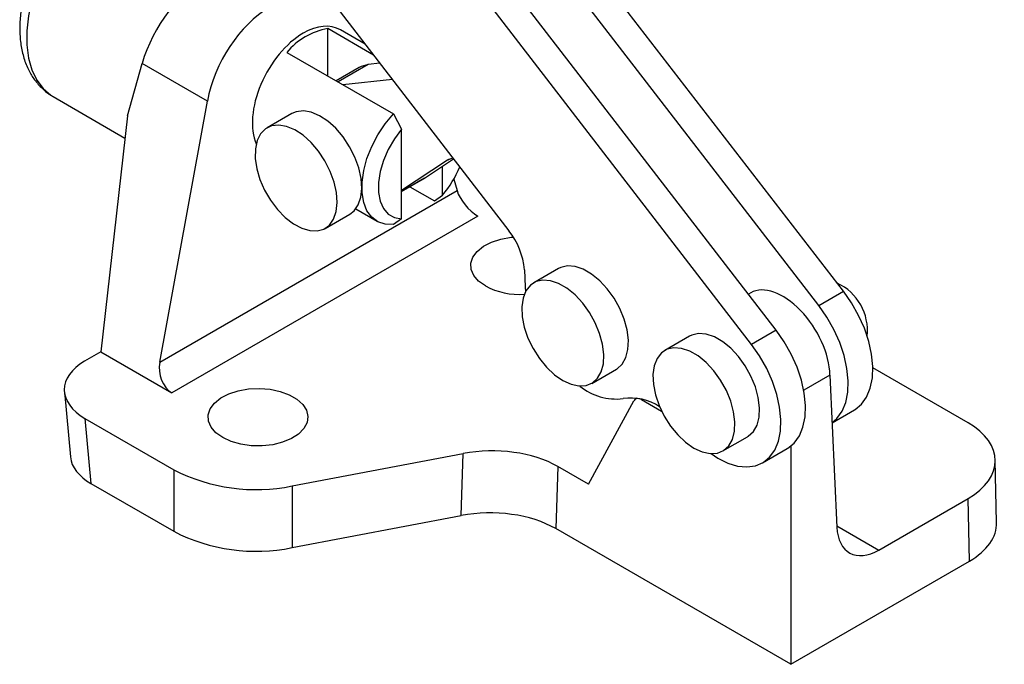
# Model space of a CAD drawing. Extents: x 17 to 198, y 4 to 144.
# Tile 22 of 25: x 156 to 198, y 66 to 93. Entities that reach past the tile are written whole.
import ezdxf

# ---------------------------------------------------------------- set-up
doc = ezdxf.new("R2010")
doc.units = 0
doc.header["$LTSCALE"] = 0.5
doc.layers.get('0').update_dxf_attribs({"linetype": 'CONTINUOUS'})

msp = doc.modelspace()

# ---------------------------------------------------------------- linework, layer by layer
at = {"color": 7, "linetype": 'CONTINUOUS'}
for p, q in [((191.2246, 81.565), (176.7259, 100.3677)), ((190.164, 80.9527), (175.6652, 99.7554)), ((188.3255, 79.8914), (173.8267, 98.694)), ((187.2648, 79.2791), (172.7661, 98.0817)), ((169.4005, 93.7875), (176.8146, 84.1726)), ((170.984, 91.734), (169.0092, 92.874)), ((169.0092, 90.833), (169.0092, 92.874)), ((170.6193, 92.2069), (169.5543, 92.8217)), ((167.2415, 91.8535), (171.8377, 89.2001)), ((160.3775, 89.1181), (161.0147, 91.375)), ((163.8211, 89.755), (161.0147, 91.375)), ((170.3651, 91.2047), (169.3651, 90.6275)), ((171.2566, 91.3804), (170.7548, 91.3284)), ((171.7946, 90.6827), (169.654, 90.4607)), ((157.1721, 89.9531), (160.2707, 88.1643)), ((161.7677, 78.505), (163.8211, 89.755)), ((160.3775, 89.1181), (159.2395, 78.9563)), ((167.4588, 89.2168), (166.3981, 88.6045)), ((171.8377, 89.2001), (172.1912, 88.544)), ((172.1912, 84.6818), (172.1912, 88.544)), ((172.1912, 85.916), (174.1286, 87.1916)), ((173.1796, 86.4377), (174.4321, 87.2624)), ((174.1286, 87.1916), (174.3903, 87.3166)), ((173.959, 85.7023), (173.959, 86.9509)), ((172.1912, 85.8653), (173.1334, 86.4093)), ((173.1334, 86.4093), (173.1796, 86.4377)), ((174.4358, 86.3914), (174.5781, 85.9002)), ((161.7677, 78.505), (174.5781, 85.9002)), ((172.5424, 86.068), (173.6054, 85.4544)), ((173.6054, 85.4544), (173.959, 85.7023)), ((168.8979, 84.2743), (169.9586, 84.8866)), ((170.212, 85.1099), (171.1342, 84.5776)), ((175.4694, 84.8035), (162.29, 77.1952)), ((172.1912, 84.6818), (171.8377, 84.4339)), ((177.4789, 82.4906), (177.5119, 81.7595)), ((178.9452, 82.542), (177.8845, 81.9296)), ((177.5119, 81.7595), (177.5276, 81.5432)), ((187.2357, 81.4956), (187.1338, 81.4368)), ((190.164, 80.9527), (191.2246, 81.565)), ((188.3255, 79.8914), (187.2648, 79.2791)), ((184.5939, 79.6311), (183.5333, 79.0188)), ((159.2395, 78.9563), (158.5324, 78.5481)), ((159.2395, 78.9563), (162.29, 77.1952)), ((180.3843, 77.5994), (181.445, 78.2117)), ((196.5927, 75.9007), (192.49, 78.2691)), ((190.6448, 77.9565), (189.5153, 77.3045)), ((190.6448, 77.9565), (190.9417, 71.4116)), ((157.6621, 77.2332), (157.9239, 74.4283)), ((180.2373, 73.2561), (182.1996, 76.8448)), ((182.3364, 76.9586), (182.2726, 76.9218)), ((182.5253, 76.8986), (183.3913, 76.3988)), ((190.7379, 75.9036), (191.7035, 76.4609)), ((158.5461, 76.0909), (162.3752, 73.8804)), ((158.5461, 76.0909), (158.8079, 73.286)), ((186.0331, 74.6886), (187.0937, 75.3009)), ((187.7437, 74.175), (188.8043, 74.7873)), ((188.9539, 74.8885), (188.9539, 65.5009)), ((167.4697, 73.1789), (174.8452, 74.5761)), ((174.7546, 71.9052), (174.8452, 74.5761)), ((197.8248, 71.6084), (197.7647, 74.2969)), ((162.3752, 73.8804), (162.3752, 71.2267)), ((178.9228, 74.0149), (178.8322, 71.344)), ((180.2373, 73.2561), (178.9228, 74.0149)), ((158.8079, 73.286), (162.3752, 71.2267)), ((167.4697, 73.1789), (167.4697, 70.5251)), ((192.7539, 70.4178), (196.5937, 72.6345)), ((196.6539, 69.946), (196.5937, 72.6345)), ((167.4697, 70.5251), (174.7546, 71.9052)), ((188.9539, 65.5009), (178.8322, 71.344)), ((188.9539, 65.5009), (196.6539, 69.946))]:
    msp.add_line(p, q, dxfattribs=at)
at = {"color": 8, "linetype": 'CONTINUOUS'}
for p, q in [((170.7548, 91.3284), (169.4529, 90.5768)), ((174.2363, 87.2538), (174.1286, 87.1916)), ((173.1796, 86.4377), (172.1912, 85.8671)), ((182.552, 76.914), (182.5253, 76.8986)), ((190.9392, 71.4654), (192.7539, 70.4178))]:
    msp.add_line(p, q, dxfattribs=at)
at = {"color": 8, "linetype": 'CONTINUOUS', "flags": 128}
msp.add_lwpolyline([(159.9219, 99.2073), (159.3923, 98.8598), (158.8726, 98.435), (158.3725, 97.941), (157.9012, 97.387), (157.4675, 96.7832), (157.0796, 96.1408), (156.7446, 95.472), (156.4688, 94.7891), (156.2574, 94.1048), (156.1142, 93.4319), (156.0419, 92.7829), (156.0419, 92.17), (156.1142, 91.6044), (156.2574, 91.0969), (156.4688, 90.6568), (156.7446, 90.2923), (157.0796, 90.0102), (157.1721, 89.9531)], dxfattribs=at)
at = {"color": 7, "linetype": 'CONTINUOUS', "flags": 128}
for points in [[(170.7548, 91.3284), (170.4536, 91.2497), (170.3651, 91.2047)], [(169.9586, 84.8866), (170.1421, 85.0295), (170.321, 85.2839), (170.4339, 85.6106), (170.4762, 85.9963), (170.4461, 86.4253), (170.3449, 86.8799), (170.1767, 87.3415), (169.9484, 87.7912), (169.6694, 88.2107), (169.351, 88.5828), (169.0063, 88.8921), (168.6495, 89.1261), (168.295, 89.2752), (167.9575, 89.3332), (167.6508, 89.2979), (167.4588, 89.2168)], [(171.8377, 84.4339), (171.4836, 84.4498), (171.1692, 84.5582), (170.9047, 84.7554), (170.6985, 85.0352), (170.5573, 85.3886), (170.4855, 85.8042), (170.4855, 86.2687), (170.5573, 86.7671), (170.6985, 87.2836), (170.9047, 87.8014), (171.1692, 88.3041), (171.4836, 88.7754), (171.8377, 89.2001)], [(166.2872, 85.9221), (166.5422, 85.4853), (166.8424, 85.0875), (167.1756, 84.745), (167.5282, 84.4719), (167.8857, 84.2794), (168.2335, 84.1753), (168.5572, 84.1639), (168.8438, 84.2456), (169.0814, 84.4172), (169.2603, 84.6716), (169.3733, 84.9983), (169.4155, 85.384), (169.3855, 85.813), (169.2843, 86.2676), (169.1161, 86.7292), (168.8878, 87.1789), (168.6087, 87.5984), (168.2904, 87.9705), (167.9457, 88.2798), (167.5888, 88.5138), (167.2344, 88.6629), (166.8969, 88.7209), (166.5901, 88.6856), (166.3267, 88.5583), (166.1173, 88.3442), (165.9707, 88.0522), (165.8927, 87.6941), (165.8865, 87.2847), (165.9525, 86.8406), (166.0879, 86.3802), (166.2872, 85.9221)], [(172.1912, 88.544), (171.8807, 88.1274), (171.6165, 87.6718), (171.4088, 87.195), (171.2657, 86.7153), (171.1928, 86.2515), (171.1928, 85.8215), (171.2657, 85.4419), (171.4088, 85.1275), (171.6165, 84.8905), (171.8807, 84.7399), (172.1912, 84.6818)], [(175.798, 81.7952), (175.5067, 82.0044), (175.3001, 82.2449), (175.1879, 82.5053), (175.1753, 82.7736), (175.2629, 83.0372), (175.4466, 83.2837), (175.7179, 83.5017), (176.0639, 83.6809), (176.4686, 83.813), (176.9131, 83.8918), (177.0036, 83.9007)], [(181.445, 78.2117), (181.4764, 78.2307), (181.6953, 78.431), (181.8528, 78.7109), (181.9425, 79.059), (181.9606, 79.461), (181.9064, 79.9006), (181.7822, 80.3596), (181.593, 80.8194), (181.3466, 81.261), (181.053, 81.6664), (180.7243, 82.0191), (180.3739, 82.3045), (180.0163, 82.511), (179.6659, 82.6301), (179.3372, 82.6569), (179.0436, 82.5905), (178.9452, 82.542)], [(179.1344, 77.7232), (179.4903, 77.5595), (179.8316, 77.4862), (180.1443, 77.5061), (180.4157, 77.6184), (180.6346, 77.8187), (180.7922, 78.0986), (180.8818, 78.4467), (180.8999, 78.8487), (180.8458, 79.2883), (180.7215, 79.7473), (180.5323, 80.2071), (180.2859, 80.6487), (179.9923, 81.0541), (179.6636, 81.4068), (179.3133, 81.6922), (178.9556, 81.8986), (178.6052, 82.0178), (178.2765, 82.0446), (177.983, 81.9781), (177.7365, 81.821), (177.5473, 81.5797), (177.4231, 81.2641), (177.3689, 80.8871), (177.3871, 80.4641), (177.4767, 80.0125), (177.6342, 79.5508), (177.8532, 79.0978), (178.1246, 78.672), (178.4373, 78.2911), (178.7786, 77.9704), (179.1344, 77.7232)], [(191.7035, 76.4609), (191.728, 76.4755), (192.0058, 76.7028), (192.2257, 77.0103), (192.3819, 77.3899), (192.4703, 77.8317), (192.4885, 78.324), (192.4361, 78.8538), (192.3145, 79.4073), (192.1268, 79.9699), (191.878, 80.5267), (191.5746, 81.0631), (191.2246, 81.565)], [(190.7377, 75.9092), (190.9452, 76.0905), (191.1651, 76.398), (191.3213, 76.7776), (191.4097, 77.2194), (191.4279, 77.7117), (191.3755, 78.2415), (191.2538, 78.795), (191.0661, 79.3575), (190.8173, 79.9144), (190.5139, 80.4508), (190.164, 80.9527)], [(188.8043, 74.7873), (188.8288, 74.8018), (189.1067, 75.0291), (189.3266, 75.3367), (189.4828, 75.7163), (189.5712, 76.1581), (189.5894, 76.6504), (189.537, 77.1802), (189.4154, 77.7337), (189.2277, 78.2962), (188.9788, 78.853), (188.6755, 79.3894), (188.3255, 79.8914)], [(187.0937, 75.3009), (187.1251, 75.3199), (187.344, 75.5201), (187.5015, 75.8), (187.5912, 76.1481), (187.6093, 76.5502), (187.5552, 76.9897), (187.4309, 77.4488), (187.2417, 77.9085), (186.9953, 78.3501), (186.7017, 78.7556), (186.373, 79.1082), (186.0227, 79.3936), (185.665, 79.6001), (185.3146, 79.7192), (184.9859, 79.7461), (184.6923, 79.6796), (184.5939, 79.6311)], [(184.7832, 74.8123), (185.139, 74.6487), (185.4803, 74.5753), (185.793, 74.5952), (186.0644, 74.7076), (186.2834, 74.9078), (186.4409, 75.1877), (186.5305, 75.5358), (186.5487, 75.9379), (186.4945, 76.3774), (186.3703, 76.8365), (186.1811, 77.2962), (185.9346, 77.7378), (185.6411, 78.1433), (185.3124, 78.4959), (184.962, 78.7813), (184.6043, 78.9878), (184.254, 79.1069), (183.9253, 79.1338), (183.6317, 79.0673), (183.3852, 78.9102), (183.196, 78.6689), (183.0718, 78.3533), (183.0177, 77.9763), (183.0358, 77.5533), (183.1254, 77.1017), (183.283, 76.6399), (183.5019, 76.1869), (183.7733, 75.7612), (184.086, 75.3802), (184.4273, 75.0595), (184.7832, 74.8123)], [(185.5199, 74.5727), (185.8074, 74.3844), (186.2422, 74.1674), (186.6666, 74.0372), (187.0693, 73.9972), (187.4397, 74.0484), (187.7682, 74.1895), (188.046, 74.4168), (188.2659, 74.7243), (188.4221, 75.104), (188.5105, 75.5458), (188.5287, 76.038), (188.4763, 76.5679), (188.3547, 77.1214), (188.167, 77.6839), (187.9182, 78.2407), (187.6148, 78.7771), (187.2648, 79.2791)], [(164.4842, 75.264), (164.193, 75.4732), (163.9864, 75.7136), (163.8742, 75.974), (163.8616, 76.2423), (163.9492, 76.5059), (164.1329, 76.7525), (164.4042, 76.9704), (164.7502, 77.1497), (165.1549, 77.2818), (165.5994, 77.3605), (166.0627, 77.3823), (166.5234, 77.3461), (166.9598, 77.2535), (167.3515, 77.109), (167.6803, 76.9192), (167.9306, 76.6931), (168.091, 76.4411), (168.1537, 76.1752), (168.116, 75.9077), (167.9795, 75.6511), (167.7507, 75.4175), (167.4403, 75.2177), (167.0627, 75.0612), (166.6356, 74.9551), (166.179, 74.9045), (165.7143, 74.9118), (165.2631, 74.9766), (164.8466, 75.0958), (164.4842, 75.264)]]:
    msp.add_lwpolyline(points, dxfattribs=at)
at = {"color": 7, "linetype": 'CONTINUOUS'}
for centre, radius, start, end in [((169.5009, 89.981), 2.9345, 99.64485, 140.34977), ((170.4574, 88.6352), 4.5676, 320.05014, 338.00484), ((174.378, 82.2381), 3.1111, 4.65506, 38.44662), ((190.0093, 79.8734), 2.2505, 353.86362, 65.17712), ((177.2781, 84.6018), 3.1729, 242.1925, 273.62159), ((181.4233, 79.3585), 2.434, 230.382, 277.23287), ((182.0501, 74.6877), 2.2788, 56.63213, 98.0828), ((165.9177, 80.7571), 7.7355, 242.74499, 281.57432), ((165.9177, 78.1034), 7.7355, 242.74499, 281.57432)]:
    msp.add_arc(centre, radius, start, end, dxfattribs=at)
for centre, major_axis, ratio, start_param, end_param in [((163.6827, 92.1439), (2.2402, 3.3223), 0.5250234, 0.8219635, 2.1309604), ((166.5723, 90.4758), (1.919, 3.5104), 0.5922898, 0.7715211, 2.0805181), ((168.0085, 90.048), (1.5232, 2.7864), 0.5922898, 6.2693895, 7.0547064), ((168.0085, 90.048), (1.5232, 2.7864), 0.5922898, 0.7715211, 2.7033657), ((175.28, 85.5107), (-0.6601, 0.7702), 0.4107992, 0.7349014, 2.2795178), ((188.6692, 79.097), (-1.4503, 2.3887), 0.5620769, 3.9146478, 6.270761), ((160.6674, 77.3155), (3.0097, -0.0168), 0.5772637, 2.362642, 3.9334384), ((162.4795, 78.1211), (-0.2207, 1.0001), 0.6979109, 1.0289402, 2.5735566), ((182.5161, 76.485), (-0.2399, 0.4388), 0.5922898, 5.5116642, 6.6461282), ((193.7643, 74.2678), (4.0007, -0.0012), 0.5772876, 5.4981298, 7.0689261), ((176.0924, 72.3821), (4.0016, 0.0009), 0.5770876, 0.78497, 1.8876306), ((160.9293, 74.5106), (3.0097, -0.0168), 0.5772637, 3.1986704, 3.9334384), ((176.0018, 69.7112), (4.0016, 0.0009), 0.5770876, 0.78497, 1.8876306), ((192.7076, 72.4859), (1.1994, 2.194), 0.5922898, 2.3684974, 3.9131138), ((193.8245, 71.5793), (4.0007, -0.0012), 0.5772876, 5.4981298, 6.2962776)]:
    msp.add_ellipse(centre, major_axis=major_axis, ratio=ratio, start_param=start_param, end_param=end_param, dxfattribs=at)
msp.add_open_spline([(159.4219, 99.2568), (159.3256, 99.1987), (159.0524, 99.0339), (158.6154, 98.7061), (158.1234, 98.2595), (157.6619, 97.756), (157.2371, 97.2058), (156.8546, 96.6173), (156.5199, 95.9994), (156.2379, 95.3611), (156.0134, 94.7112), (155.8507, 94.0584), (155.7542, 93.4111), (155.7283, 92.778), (155.7776, 92.1689), (155.9056, 91.5964), (156.1061, 91.0936), (156.3734, 90.6512), (156.7027, 90.2871), (156.9901, 90.0461), (157.1718, 89.9596), (157.2067, 89.943)], degree=3, knots=[0, 0, 0, 0, 0.0311659, 0.0884263, 0.1455294, 0.2024419, 0.2591618, 0.3157593, 0.3723358, 0.4289921, 0.4858228, 0.5429487, 0.6004792, 0.6584778, 0.7168855, 0.7752322, 0.832693, 0.8825677, 0.9361102, 0.9877471, 1, 1, 1, 1], dxfattribs=at)

doc.saveas('drawing.dxf')
